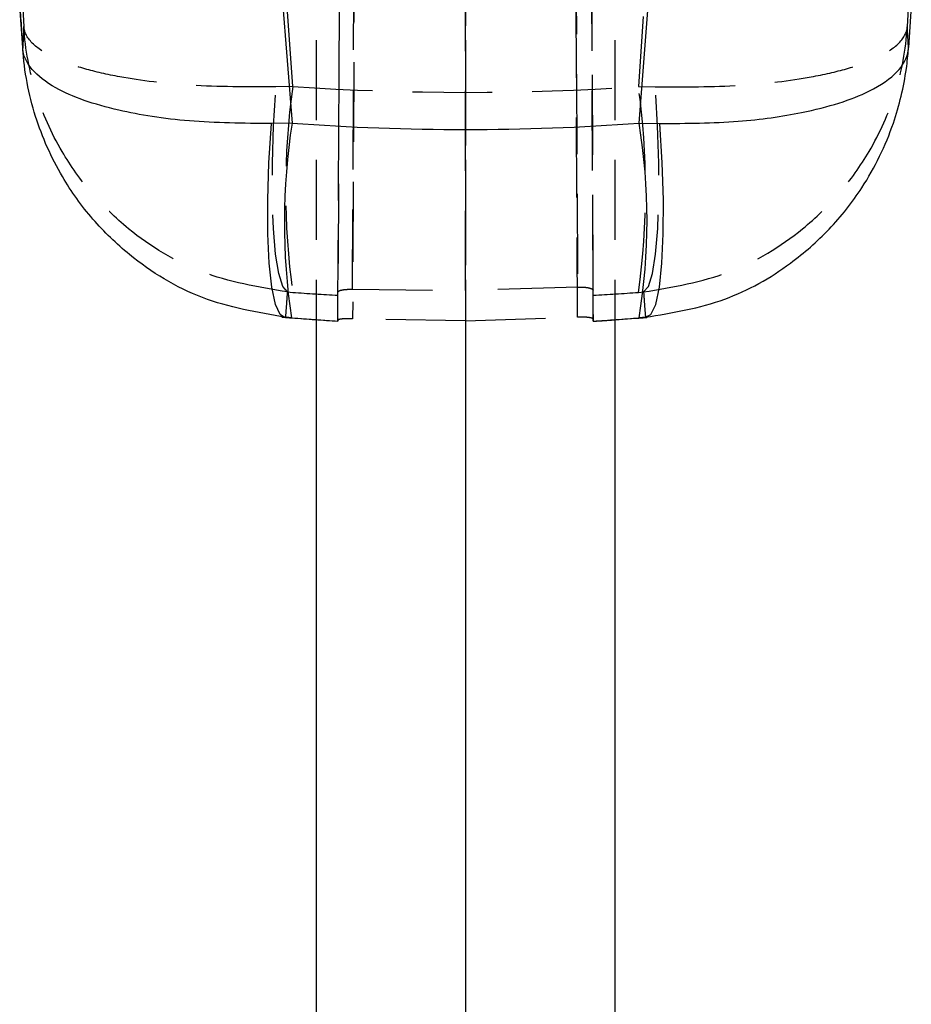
# Model space of a CAD drawing. Extents: x 81 to 759, y 45 to 588.
# Tile 20 of 24: x 413 to 442, y 448 to 479. Entities that reach past the tile are written whole.
import ezdxf

# ---------------------------------------------------------------- set-up
doc = ezdxf.new("R2010")
doc.units = 0
doc.header["$LTSCALE"] = 2
doc.linetypes.add('HIDDEN', pattern=[1.905, 1.27, -0.635])
doc.layers.get('0').update_dxf_attribs({"linetype": 'CONTINUOUS'})

msp = doc.modelspace()

# ---------------------------------------------------------------- linework, layer by layer
at = {"color": 7, "linetype": 'HIDDEN'}
for p, q in [((424.203932, 573.342056), (423.752412, 469.928303)), ((427.332425, 573.232294), (427.348184, 469.867364)), ((430.908881, 469.976724), (430.458057, 573.232294)), ((423.287026, 469.886363), (423.737436, 573.045985)), ((430.959436, 572.935582), (431.409222, 469.917514)), ((423.752422, 470.866048), (424.133757, 558.176622)), ((423.668149, 558.044032), (423.287032, 470.783339)), ((427.348184, 470.826053), (427.334931, 557.719425)), ((430.529828, 557.719425), (430.90887, 470.935003)), ((431.409215, 470.834889), (431.030316, 557.586581)), ((422.598214, 554.992349), (422.598214, 470.294961)), ((427.348214, 554.992349), (427.348214, 470.079952)), ((432.098214, 554.992349), (432.098214, 470.294961)), ((421.849157, 477.317818), (421.155798, 487.141953)), ((433.540629, 487.141953), (432.847271, 477.317818)), ((413.21069, 480.490961), (413.288734, 479.222306)), ((441.407694, 479.222306), (441.485738, 480.490961)), ((413.252493, 478.553825), (413.162539, 479.875223)), ((421.849157, 477.317818), (421.312419, 477.305145)), ((432.847271, 477.317818), (433.384009, 477.305145)), ((421.683803, 470.781178), (421.849157, 470.768788)), ((423.286727, 470.67529), (423.287032, 470.783339)), ((423.752422, 470.866048), (427.348184, 470.826053)), ((430.90887, 470.935003), (427.348184, 470.826053)), ((431.4097, 470.67529), (431.409215, 470.834889)), ((432.847271, 470.768788), (433.012625, 470.781178)), ((423.286727, 469.855987), (423.286727, 470.67529)), ((431.4097, 469.855987), (431.4097, 470.67529)), ((421.623211, 469.9751), (421.585144, 469.973013)), ((421.82643, 469.958142), (421.623211, 469.9751)), ((422.598214, 469.902352), (423.286323, 469.857075)), ((423.287026, 469.886363), (423.286727, 469.855987)), ((427.348184, 469.867364), (423.752412, 469.928303)), ((427.348184, 469.867364), (430.908881, 469.976724)), ((431.409222, 469.917514), (431.4097, 469.855987)), ((433.073217, 469.9751), (432.869997, 469.958142))]:
    msp.add_line(p, q, dxfattribs=at)
at = {"color": 7, "linetype": 'CONTINUOUS'}
for p, q in [((421.155798, 484.733783), (421.82643, 476.152212)), ((432.869997, 476.152212), (433.540629, 484.733783)), ((441.533888, 479.875223), (441.443935, 478.553825)), ((421.82643, 476.152212), (421.167509, 476.138309)), ((432.869997, 476.152212), (433.528918, 476.138309)), ((422.598214, 470.294961), (422.598214, 446.712338)), ((432.098214, 470.294961), (432.098214, 446.712338)), ((421.806781, 469.954424), (422.598214, 469.902352)), ((421.807341, 469.954387), (421.82643, 469.958142)), ((427.348214, 470.079952), (427.348214, 446.712338)), ((432.098214, 469.898329), (432.889647, 469.954424))]:
    msp.add_line(p, q, dxfattribs=at)
at = {"color": 7, "linetype": 'HIDDEN', "flags": 128}
for points in [[(421.683803, 470.781178), (421.529876, 470.9607), (421.400204, 471.368232), (421.29941, 471.989223), (421.231092, 472.801537), (421.197685, 473.776192), (421.200382, 474.878409), (421.239087, 476.068885), (421.312419, 477.305145)], [(433.012625, 470.781178), (433.166552, 470.9607), (433.296224, 471.368232), (433.397018, 471.989223), (433.465336, 472.801537), (433.498743, 473.776192), (433.496046, 474.878409), (433.457341, 476.068885), (433.384009, 477.305145)]]:
    msp.add_lwpolyline(points, dxfattribs=at)
at = {"color": 8, "linetype": 'CONTINUOUS', "flags": 128}
msp.add_lwpolyline([(421.585144, 469.973013), (421.447871, 470.060982), (421.298534, 470.385381), (421.180691, 470.936359), (421.098677, 471.693658), (421.055507, 472.629429), (421.052771, 473.709241), (421.090569, 474.893384), (421.167509, 476.138309)], dxfattribs=at)
at = {"color": 7, "linetype": 'CONTINUOUS', "flags": 128}
msp.add_lwpolyline([(433.073217, 469.9751), (433.248556, 470.060982), (433.397893, 470.385381), (433.515737, 470.936359), (433.597751, 471.693658), (433.640921, 472.629429), (433.643657, 473.709241), (433.605859, 474.893384), (433.528918, 476.138309)], dxfattribs=at)
at = {"color": 7, "linetype": 'HIDDEN'}
for centre, start, end in [((445.243219, 474.043303), 172.0319591, 187.9680409), ((409.453209, 474.043303), 352.0319591, 7.9680409)]:
    msp.add_arc(centre, 23.62212, start, end, dxfattribs=at)
at = {"color": 8, "linetype": 'CONTINUOUS'}
msp.add_arc((442.070512, 472.99092), 20.489426, 171.1244395, 188.5226279, dxfattribs=at)
at = {"color": 7, "linetype": 'CONTINUOUS'}
msp.add_arc((414.001922, 473.055177), 19.120562, 350.678504, 9.321496, dxfattribs=at)
at = {"color": 7, "linetype": 'HIDDEN'}
for centre, major_axis, ratio, start_param, end_param in [((427.348214, 539.084131), (71.05, 0), 0.871951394, 4.634914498, 4.789863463), ((427.348214, 539.084131), (71.05, 0), 0.964403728, 4.634914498, 4.655194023), ((427.348214, 539.084131), (71.05, 0), 0.964403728, 4.769583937, 4.789863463), ((427.348214, 543.26637), (0, 73.53062), 0.966264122, 3.063797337, 3.084397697), ((427.348214, 543.26637), (0, 73.53062), 0.966264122, 3.198787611, 3.219387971)]:
    msp.add_ellipse(centre, major_axis=major_axis, ratio=ratio, start_param=start_param, end_param=end_param, dxfattribs=at)
at = {"color": 7, "linetype": 'CONTINUOUS'}
msp.add_ellipse((427.348214, 543.26637), major_axis=(71.05, 0), ratio=0.947470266, start_param=4.634593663, end_param=4.790184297, dxfattribs=at)
for points, knots in [([(413.15733, 479.949013), (413.173468, 479.712188), (413.205525, 479.241727), (413.237516, 478.771309), (413.253403, 478.537694)], [0, 0, 0, 0, 0.503389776, 1, 1, 1, 1]), ([(421.167509, 476.138309), (420.276121, 476.147657), (418.496738, 476.166316), (416.52169, 476.482704), (415.159744, 476.868834), (414.18453, 477.299475), (413.463412, 477.85932), (413.265324, 478.313031), (413.252603, 478.551763), (413.252493, 478.553825)], [0, 0, 0, 0, 0.206443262, 0.412100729, 0.536501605, 0.664916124, 0.827378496, 0.998509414, 1, 1, 1, 1]), ([(421.623211, 469.9751), (420.721053, 470.130031), (418.920171, 470.439304), (416.875622, 471.695334), (415.439818, 473.080122), (414.387921, 474.547817), (413.572831, 476.378868), (413.302638, 477.807964), (413.252922, 478.54744), (413.252493, 478.553825)], [0, 0, 0, 0, 0.206442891, 0.412100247, 0.536500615, 0.664915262, 0.827377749, 0.99850944, 1, 1, 1, 1]), ([(433.073217, 469.9751), (433.933596, 470.118895), (435.585199, 470.394929), (437.533861, 471.50347), (438.96537, 472.756061), (440.130699, 474.233287), (440.978396, 475.974338), (441.344094, 477.511942), (441.428541, 478.324854), (441.443505, 478.54744), (441.443935, 478.553825)], [0, 0, 0, 0, 0.19675452, 0.377694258, 0.503231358, 0.63294582, 0.809849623, 0.948061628, 0.998510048, 1, 1, 1, 1]), ([(433.528918, 476.138309), (434.379165, 476.145958), (436.011315, 476.16064), (437.906629, 476.434104), (439.267038, 476.778852), (440.354504, 477.207294), (441.108311, 477.734134), (441.396341, 478.218673), (441.439996, 478.479904), (441.443825, 478.551763), (441.443935, 478.553825)], [0, 0, 0, 0, 0.196757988, 0.377700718, 0.505307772, 0.632940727, 0.809847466, 0.94806104, 0.998509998, 1, 1, 1, 1]), ([(421.495586, 469.980881), (421.577254, 469.973448), (421.680966, 469.964008), (421.78577, 469.956504), (421.808046, 469.954909)], [0, 0, 0, 0, 0.787456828, 1, 1, 1, 1]), ([(432.784366, 469.94605), (432.881354, 469.953386), (432.992122, 469.961765), (433.098977, 469.972233), (433.11227, 469.973535)], [0, 0, 0, 0, 0.87559524, 1, 1, 1, 1])]:
    msp.add_open_spline(points, degree=3, knots=knots, dxfattribs=at)
at = {"color": 7, "linetype": 'HIDDEN'}
for points, knots in [([(413.288734, 479.222306), (413.282974, 479.109968), (413.271616, 478.888438), (413.258807, 478.664302), (413.252493, 478.553825)], [0, 0, 0, 0, 0.5070975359, 1, 1, 1, 1]), ([(421.312419, 477.305145), (420.38937, 477.306067), (418.570085, 477.307886), (416.552212, 477.56033), (415.186837, 477.871577), (414.215553, 478.21752), (413.504541, 478.665046), (413.304682, 479.028687), (413.288872, 479.220622), (413.288734, 479.222306)], [0, 0, 0, 0, 0.2123085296, 0.4184498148, 0.5447962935, 0.6711659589, 0.8306906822, 0.9985145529, 1, 1, 1, 1]), ([(421.683803, 470.781178), (420.751852, 470.938315), (418.915018, 471.248026), (416.839119, 472.51934), (415.412845, 473.899992), (414.379065, 475.343685), (413.592395, 477.120621), (413.334637, 478.502013), (413.289133, 479.216042), (413.288734, 479.222306)], [0, 0, 0, 0, 0.21230743, 0.418448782, 0.544795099, 0.671164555, 0.83068958, 0.998514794, 1, 1, 1, 1]), ([(433.012625, 470.781178), (433.944575, 470.938315), (435.78141, 471.248026), (437.857309, 472.51934), (439.283583, 473.899992), (440.317362, 475.343685), (441.104033, 477.120621), (441.361791, 478.502013), (441.407295, 479.216042), (441.407694, 479.222306)], [0, 0, 0, 0, 0.21230743, 0.418448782, 0.544795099, 0.671164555, 0.83068958, 0.998514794, 1, 1, 1, 1]), ([(433.384009, 477.305145), (434.307058, 477.306067), (436.126342, 477.307886), (438.144216, 477.56033), (439.509591, 477.871577), (440.480875, 478.21752), (441.191887, 478.665046), (441.391746, 479.028687), (441.407555, 479.220622), (441.407694, 479.222306)], [0, 0, 0, 0, 0.2123085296, 0.4184498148, 0.5447962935, 0.6711659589, 0.8306906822, 0.9985145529, 1, 1, 1, 1]), ([(441.443935, 478.553825), (441.437621, 478.664302), (441.424812, 478.888438), (441.413454, 479.109968), (441.407694, 479.222306)], [0, 0, 0, 0, 0.4929024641, 1, 1, 1, 1]), ([(421.623211, 469.9751), (421.634088, 470.108334), (421.65601, 470.376882), (421.674491, 470.645719), (421.683803, 470.781178)], [0, 0, 0, 0, 0.496131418, 1, 1, 1, 1]), ([(423.287032, 470.783339), (423.292683, 470.793986), (423.303987, 470.815283), (423.391658, 470.843901), (423.520191, 470.863445), (423.649557, 470.869214), (423.728704, 470.866778), (423.752422, 470.866048)], [0, 0, 0, 0, 0.2277138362, 0.4554650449, 0.681931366, 0.9046862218, 1, 1, 1, 1]), ([(430.90887, 470.935003), (430.908985, 470.93501), (430.909563, 470.935047), (430.91199, 470.935206), (430.921705, 470.935743), (430.960674, 470.937777), (431.051686, 470.939325), (431.182034, 470.931146), (431.305354, 470.907534), (431.391864, 470.873712), (431.403338, 470.848039), (431.409215, 470.834889)], [0, 0, 0, 0, 0.000440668, 0.002203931, 0.009254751, 0.037466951, 0.150767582, 0.357680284, 0.56521224, 0.777295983, 1, 1, 1, 1]), ([(433.012625, 470.781178), (433.021937, 470.645719), (433.040418, 470.376882), (433.06234, 470.108334), (433.073217, 469.9751)], [0, 0, 0, 0, 0.503868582, 1, 1, 1, 1]), ([(423.752412, 469.928303), (423.697765, 469.929993), (423.588482, 469.933373), (423.44683, 469.926334), (423.34224, 469.912945), (423.292991, 469.898313), (423.288541, 469.889399), (423.287026, 469.886363)], [0, 0, 0, 0, 0.219330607, 0.438618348, 0.659396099, 0.883972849, 1, 1, 1, 1]), ([(431.409222, 469.917514), (431.403512, 469.925812), (431.39209, 469.94241), (431.303583, 469.964684), (431.174048, 469.979258), (431.033804, 469.982786), (430.943462, 469.978402), (430.908881, 469.976724)], [0, 0, 0, 0, 0.219321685, 0.438700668, 0.656124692, 0.868370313, 1, 1, 1, 1]), ([(431.410138, 469.853596), (431.445597, 469.854657), (431.675651, 469.861544), (431.904575, 469.881472), (432.098214, 469.898329)], [0, 0, 0, 0, 0.154136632, 1, 1, 1, 1])]:
    msp.add_open_spline(points, degree=3, knots=knots, dxfattribs=at)

doc.saveas('drawing.dxf')
